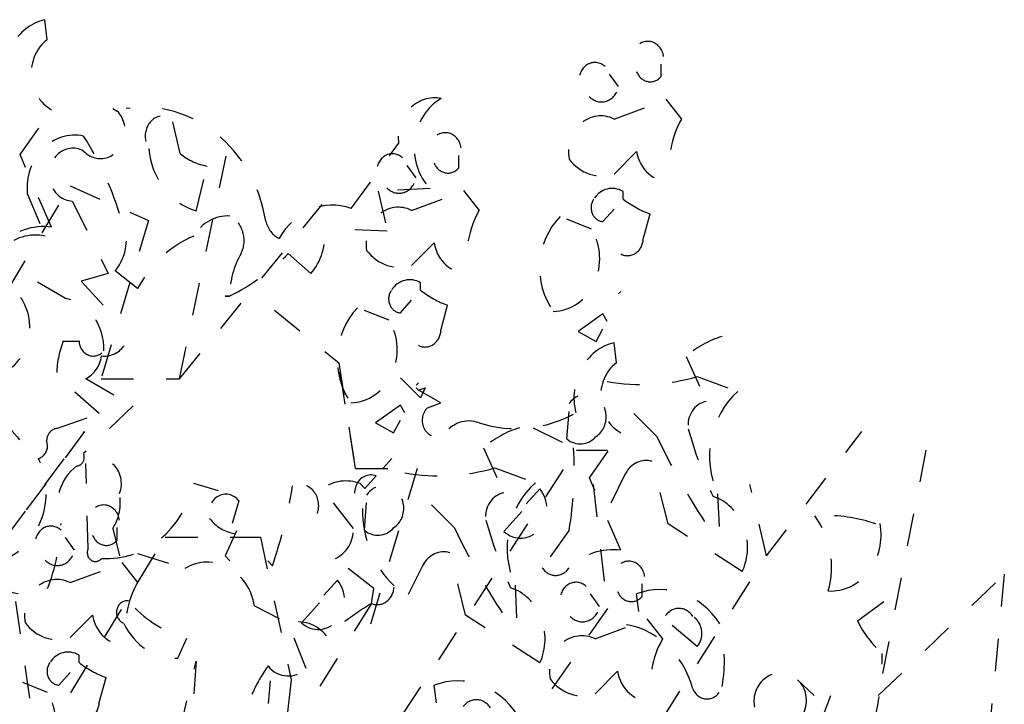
# Model space of a CAD drawing. Header units: metres. Extents: x 104013 to 108981, y 427946 to 428479.
# Tile 230 of 256: x 108879.3 to 108882.33, y 428242.14 to 428244.24. Entities that reach past the tile are written whole.
import ezdxf

# ---------------------------------------------------------------- set-up
doc = ezdxf.new("R2010")
doc.units = ezdxf.units.M
doc.linetypes.add('DASHED2', pattern=[0.375, 0.25, -0.125])
doc.layers.add('N-WE-IE-MEUBILAIR_WEGMEUBILAIR_LICHTMAST-SD', color=251, linetype='Continuous', lineweight=25)

msp = doc.modelspace()

# ---------------------------------------------------------------- linework, layer by layer
at = {"layer": 'N-WE-IE-MEUBILAIR_WEGMEUBILAIR_LICHTMAST-SD', "linetype": 'DASHED2', "ltscale": 0.2}
for p, q in [((108879.3842, 428244.1832), (108879.3773, 428244.2447)), ((108881.273, 428244.0699), (108881.273, 428244.1083)), ((108881.1415, 428244.0391), (108881.1138, 428244.0776)), ((108881.2868, 428244.0007), (108881.3352, 428243.9392)), ((108879.3012, 428243.8296), (108879.398, 428243.9679)), ((108879.5864, 428243.9714), (108879.6002, 428243.9638)), ((108881.1277, 428243.9392), (108881.273, 428243.993)), ((108879.794, 428243.8331), (108879.7663, 428243.9484)), ((108880.3198, 428243.6639), (108880.4651, 428243.8638)), ((108879.398, 428243.6066), (108879.3012, 428243.8296)), ((108879.7916, 428243.1403), (108879.9378, 428243.8387)), ((108880.6505, 428243.789), (108880.6505, 428243.8275)), ((108881.1969, 428243.8392), (108881.1277, 428243.7701)), ((108879.8424, 428243.6563), (108879.877, 428243.7946)), ((108880.5191, 428243.7583), (108880.4914, 428243.7967)), ((108879.163, 428243.2459), (108879.4554, 428243.7332)), ((108879.4554, 428243.7332), (108879.6966, 428243.6276)), ((108880.5619, 428243.7254), (108880.4028, 428243.7178)), ((108879.3235, 428243.7101), (108879.3788, 428243.5794)), ((108880.4028, 428243.7178), (108880.4305, 428243.5948)), ((108880.5052, 428243.6583), (108880.6505, 428243.7121)), ((108880.6644, 428243.7198), (108880.7128, 428243.6583)), ((108881.1554, 428243.6932), (108881.1554, 428243.7163)), ((108879.4619, 428243.687), (108879.5726, 428243.4641)), ((108879.7916, 428243.1403), (108880.2301, 428243.6763)), ((108881.0931, 428243.624), (108881.1277, 428243.6624)), ((108881.0585, 428243.6009), (108880.9824, 428243.6317)), ((108881.2176, 428243.5702), (108881.2384, 428243.6471)), ((108879.6966, 428243.6276), (108879.5504, 428243.1403)), ((108880.4305, 428243.5948), (108880.2367, 428243.6025)), ((108880.5744, 428243.5584), (108880.5052, 428243.4892)), ((108880.1952, 428243.4641), (108880.126, 428243.5256)), ((108879.4411, 428243.3872), (108879.2682, 428243.4871)), ((108879.5726, 428243.4641), (108879.4895, 428243.441)), ((108879.6625, 428243.418), (108879.5933, 428243.4718)), ((108879.4895, 428243.441), (108879.5726, 428243.3488)), ((108880.5329, 428243.4123), (108880.5329, 428243.4354)), ((108879.9462, 428243.3949), (108879.9323, 428243.3949)), ((108879.9323, 428243.3949), (108879.9462, 428243.3949)), ((108881.1415, 428243.4011), (108881.1484, 428243.4088)), ((108881.1484, 428243.4088), (108881.1415, 428243.4011)), ((108880.4706, 428243.3432), (108880.5052, 428243.3816)), ((108880.5952, 428243.2893), (108880.6159, 428243.3662)), ((108880.0839, 428243.3515), (108880.2813, 428243.1891)), ((108880.4361, 428243.3201), (108880.36, 428243.3508)), ((108881.0931, 428243.3396), (108881.017, 428243.2858)), ((108881.1069, 428243.3165), (108881.0931, 428243.3396)), ((108881.017, 428243.2858), (108881.0723, 428243.255)), ((108881.0723, 428243.255), (108881.0931, 428243.2935)), ((108879.4342, 428243.2565), (108879.4826, 428243.2565)), ((108881.1348, 428243.1894), (108881.1279, 428243.2509)), ((108881.3491, 428243.2089), (108881.4113, 428243.0705)), ((108880.2813, 428243.1891), (108880.3324, 428242.8642)), ((108880.3324, 428242.8642), (108880.2813, 428243.1891)), ((108880.2813, 428243.1891), (108880.3324, 428242.8642)), ((108879.5449, 428243.0336), (108879.4134, 428243.1489)), ((108881.3837, 428243.1474), (108881.5082, 428243.1013)), ((108879.5034, 428243.1412), (108879.6487, 428243.0567)), ((108879.5504, 428243.1403), (108879.7916, 428243.1403)), ((108880.5329, 428243.0818), (108880.4706, 428243.1433)), ((108880.5191, 428243.1202), (108880.526, 428243.1279)), ((108880.526, 428243.1279), (108880.5191, 428243.1202)), ((108880.526, 428243.1049), (108880.5191, 428243.1125)), ((108880.5191, 428243.1125), (108880.526, 428243.1049)), ((108880.526, 428243.1049), (108880.5468, 428243.1125)), ((108880.5952, 428243.0664), (108880.526, 428243.1049)), ((108880.5468, 428243.1125), (108880.5329, 428243.0818)), ((108879.6487, 428243.0567), (108879.4965, 428242.9106)), ((108880.4706, 428243.0587), (108880.3945, 428243.0049)), ((108880.4845, 428243.0357), (108880.4706, 428243.0587)), ((108880.5537, 428243.051), (108880.5952, 428243.0664)), ((108879.4134, 428242.9875), (108879.5449, 428243.0336)), ((108880.9824, 428242.9552), (108880.9893, 428243.0398)), ((108881.2591, 428242.9629), (108881.183, 428243.0398)), ((108880.3945, 428243.0049), (108880.4499, 428242.9742)), ((108880.4499, 428242.9742), (108880.4706, 428243.0126)), ((108879.2581, 428242.6531), (108879.4992, 428242.9779)), ((108879.4992, 428242.9779), (108879.2581, 428242.6531)), ((108880.8788, 428242.9895), (108881.0034, 428242.928)), ((108881.0518, 428242.8358), (108881.1487, 428242.9742)), ((108881.5968, 428242.5962), (108881.8892, 428242.9779)), ((108880.4786, 428242.109), (108881.0121, 428242.9211)), ((108880.7266, 428242.928), (108880.7889, 428242.7897)), ((108881.0121, 428242.9211), (108881.1072, 428242.9211)), ((108882.0865, 428242.9211), (108881.9403, 428242.1658)), ((108879.5103, 428242.6185), (108879.5034, 428242.8799)), ((108880.4443, 428242.8952), (108880.4166, 428242.8645)), ((108881.2937, 428242.6938), (108881.2453, 428242.886)), ((108880.3324, 428242.8642), (108880.5225, 428242.8642)), ((108880.5225, 428242.8642), (108880.3763, 428242.377)), ((108880.7612, 428242.8666), (108880.8858, 428242.8204)), ((108881.1623, 428242.8476), (108881.0931, 428242.7092)), ((108879.9116, 428242.7953), (108879.8355, 428242.8184)), ((108880.3474, 428242.8184), (108880.3613, 428242.803)), ((108880.3613, 428242.803), (108880.3959, 428242.8414)), ((108881.1487, 428242.6129), (108881.0518, 428242.8358)), ((108881.0633, 428242.8155), (108881.1072, 428242.4338)), ((108881.5968, 428242.5962), (108881.5457, 428242.8155)), ((108880.3267, 428242.68), (108880.2298, 428242.803)), ((108880.8579, 428242.7553), (108880.8994, 428242.8015)), ((108881.4459, 428242.7861), (108881.4529, 428242.6324)), ((108879.9738, 428242.7645), (108879.9531, 428242.6954)), ((108880.36, 428242.6744), (108880.3669, 428242.7589)), ((108880.6367, 428242.6821), (108880.5606, 428242.7589)), ((108880.7887, 428242.6708), (108880.844, 428242.7323)), ((108881.522, 428242.5478), (108881.2937, 428242.6938)), ((108881.9041, 428242.703), (108881.9318, 428242.6954)), ((108879.5864, 428242.68), (108879.6072, 428242.5954)), ((108879.6002, 428242.644), (108879.6002, 428242.6825)), ((108879.9669, 428242.6723), (108879.9323, 428242.5954)), ((108880.9895, 428242.6744), (108880.9065, 428242.5591)), ((108879.2581, 428242.6531), (108879.3531, 428242.0034)), ((108879.3531, 428242.0034), (108879.7477, 428242.6531)), ((108879.4687, 428242.6133), (108879.441, 428242.6517)), ((108879.7477, 428242.6531), (108880.0401, 428242.6531)), ((108880.0401, 428242.6531), (108880.1351, 428242.2146)), ((108879.6625, 428242.6031), (108879.8078, 428242.557)), ((108880.6713, 428242.413), (108880.6229, 428242.6052)), ((108879.614, 428242.5748), (108879.6624, 428242.5134)), ((108879.9323, 428242.5954), (108879.9462, 428242.58)), ((108880.0771, 428242.565), (108880.0632, 428242.5804)), ((108880.3889, 428242.4955), (108880.2713, 428242.5877)), ((108880.5225, 428240.9152), (108881.5968, 428242.5962)), ((108879.4549, 428242.5134), (108879.6002, 428242.5672)), ((108880.5398, 428242.5667), (108880.4706, 428242.4284)), ((108880.2354, 428242.4745), (108880.2769, 428242.5206)), ((108881.9403, 428242.1658), (108882.3277, 428242.5394)), ((108882.3277, 428242.5394), (108882.2765, 428242.0034)), ((108880.382, 428242.4494), (108880.3889, 428242.4955)), ((108880.8235, 428242.5053), (108880.8304, 428242.3515)), ((108881.2146, 428242.4712), (108881.2146, 428242.5096)), ((108881.8764, 428242.3956), (108882.001, 428242.4878)), ((108880.1662, 428242.3899), (108880.2216, 428242.4514)), ((108881.0832, 428242.4405), (108881.0555, 428242.4789)), ((108881.2038, 428242.4248), (108881.1969, 428242.4786)), ((108880.0223, 428242.4417), (108880.0984, 428242.4032)), ((108880.382, 428242.4494), (108880.1468, 428242.0727)), ((108881.1072, 428242.4338), (108880.771, 428241.9466)), ((108879.5241, 428242.4134), (108879.4549, 428242.3442)), ((108880.8996, 428242.2669), (108880.6713, 428242.413)), ((108881.0693, 428242.3405), (108881.2146, 428242.3943)), ((108881.2285, 428242.402), (108881.2769, 428242.3405)), ((108880.1814, 428242.2495), (108880.126, 428242.3879)), ((108881.3837, 428242.3172), (108881.3006, 428242.3864)), ((108879.7865, 428242.2806), (108879.8142, 428242.3421)), ((108879.4825, 428242.2674), (108879.4825, 428242.2904)), ((108879.7916, 428242.0522), (108879.8428, 428242.2714)), ((108879.8428, 428242.2714), (108879.7916, 428241.5649)), ((108881.1385, 428242.2406), (108881.0693, 428242.1714)), ((108879.4203, 428242.1982), (108879.4549, 428242.2366)), ((108879.5448, 428242.1444), (108879.5656, 428242.2212)), ((108880.1351, 428242.2146), (108880.0401, 428241.4025)), ((108880.0707, 428242.2111), (108880.0638, 428242.1419)), ((108881.6919, 428242.2146), (108881.743, 428242.1658)), ((108879.3857, 428242.1751), (108879.3096, 428242.2059)), ((108880.5813, 428242.144), (108880.5744, 428242.1978)), ((108881.5457, 428241.5162), (108881.7942, 428242.1658))]:
    msp.add_line(p, q, dxfattribs=at)
for centre, major_axis, start_param, end_param in [((108879.4087, 428244.0762), (0, 0.1721), 0.204217, 1.846065), ((108879.4486, 428244.0801), (0, 0.1255), 0.607131, 2.677077), ((108881.2315, 428244.1237), (0, 0.0544), -1.428896, 2.356191), ((108881.0688, 428244.059), (0, 0.0541), -0.694654, 2.780098), ((108881.2394, 428244.1049), (0, 0.0512), 1.965256, 3.958223), ((108881.0889, 428244.0515), (0, 0.0598), 2.376407, 4.503776), ((108879.6801, 428243.5501), (0, 0.4253), -1.392467, 0.136794), ((108880.5754, 428243.8807), (0, 0.1237), -0.191083, 1.707839), ((108880.6666, 428243.8503), (0, 0.1707), 0.473913, 2.391667), ((108879.5486, 428243.902), (0, 0.0843), 2.3843, 5.534176), ((108879.7432, 428243.8861), (0, 0.0636), 0.203211, 2.204034), ((108881.087, 428243.8381), (0, 0.1107), -0.420473, 1.769955), ((108881.5428, 428243.7931), (0, 0.273), 1.006244, 1.740558), ((108879.4694, 428243.7267), (0, 0.163), -0.185199, 1.67271), ((108878.7528, 428243.3095), (0, 1.0081), -1.227737, -0.960921), ((108880.609, 428243.8428), (0, 0.0544), -1.428896, 2.356191), ((108879.4638, 428243.7682), (0, 0.0812), -0.464039, 3.115674), ((108879.8955, 428243.8698), (0, 0.2215), 1.667191, 2.871721), ((108879.8999, 428243.9858), (0, 0.1928), 2.484702, 3.008902), ((108880.4464, 428243.7782), (0, 0.0541), -0.694654, 2.780098), ((108881.0896, 428243.9084), (0, 0.1447), 2.262153, 3.438119), ((108881.2966, 428243.8595), (0, 0.1126), 1.751773, 3.18193), ((108880.617, 428243.8241), (0, 0.0512), 1.965256, 3.958223), ((108880.4664, 428243.7707), (0, 0.0598), 2.376407, 4.503776), ((108881.122, 428243.6489), (0, 0.0769), -0.503075, 0.956672), ((108880.261, 428243.4641), (0, 0.2103), -0.315949, 1.03349), ((108881.0954, 428243.6665), (0, 0.0426), 0.895587, 3.082454), ((108881.3456, 428244.0007), (0, 0.3732), 2.539313, 2.816578), ((108880.4646, 428243.5572), (0, 0.1107), -0.420473, 1.769955), ((108879.5001, 428243.5698), (0, 0.1426), 3.954058, 5.297243), ((108879.9392, 428243.5025), (0, 0.1386), -0.055498, 0.982793), ((108879.9163, 428243.5658), (0, 0.0821), 4.201162, 5.867117), ((108880.9204, 428243.5123), (0, 0.273), 1.006244, 1.740558), ((108881.0929, 428243.4809), (0, 0.2153), 0.743776, 2.240249), ((108879.3733, 428243.3797), (0, 0.2286), -0.120748, 0.71163), ((108880.126, 428243.6447), (0, 0.0792), 1.815802, 2.743043), ((108880.09, 428243.5799), (0, 0.1646), 3.931733, 4.849544), ((108880.9373, 428243.5098), (0, 0.1626), 3.16629, 5.307097), ((108879.3493, 428243.4073), (0, 0.1752), -0.188286, 1.64157), ((108879.9572, 428243.2232), (0, 0.381), 0.36304, 1.03428), ((108880.6741, 428243.5787), (0, 0.1126), 1.751773, 3.18193), ((108881.1692, 428243.5728), (0, 0.0539), 2.699237, 4.664787), ((108880.1578, 428243.3967), (0, 0.2351), 0.990888, 1.578602), ((108879.6757, 428244.0728), (0, 0.7415), 3.558941, 3.882392), ((108880.4672, 428243.6276), (0, 0.1447), 2.262153, 3.438119), ((108880.4995, 428243.368), (0, 0.0769), -0.503075, 0.956672), ((108879.1952, 428243.2978), (0, 0.1514), 3.322871, 5.717811), ((108880.4729, 428243.3857), (0, 0.0426), 0.895587, 3.082454), ((108880.7232, 428243.7199), (0, 0.3732), 2.539313, 2.816578), ((108879.4172, 428243.2321), (0, 0.1574), 4.672294, 6.113527), ((108880.4704, 428243.2001), (0, 0.2153), 0.743776, 2.240249), ((108880.3148, 428243.229), (0, 0.1626), 3.16629, 5.307097), ((108880.5468, 428243.2919), (0, 0.0539), 2.699237, 4.664787), ((108881.5411, 428242.936), (0, 0.3464), 0.263845, 0.66345), ((108879.666, 428243.1451), (0, 0.2806), 1.162318, 1.557088), ((108879.5265, 428243.259), (0, 0.0488), 1.620554, 3.96509), ((108879.5597, 428243.2999), (0, 0.0899), 3.043762, 4.000436), ((108881.1593, 428243.0824), (0, 0.1721), 0.204217, 1.846065), ((108879.7572, 428243.4617), (0, 0.7194), 1.927589, 2.477384), ((108879.4726, 428243.2233), (0, 0.0889), 3.535823, 4.566869), ((108881.1993, 428243.0864), (0, 0.1255), 0.607131, 2.677077), ((108881.2129, 428243.8591), (0, 0.7365), 2.980998, 3.402104), ((108881.0408, 428243.0231), (0, 0.0697), 3.667796, 7.24782), ((108881.6516, 428242.9011), (0, 0.2559), 0.67242, 2.037002), ((108881.4217, 428242.9975), (0, 0.0739), 0.156625, 1.727375), ((108880.5833, 428243.0126), (0, 0.0506), 0.708628, 3.566424), ((108880.8267, 428243.4363), (0, 0.4496), 2.85617, 3.612528), ((108880.6817, 428242.8996), (0, 0.1109), -0.317337, 0.923107), ((108879.4178, 428242.949), (0, 0.0387), 0.124355, 1.978945), ((108880.9186, 428242.6551), (0, 0.3464), 0.263845, 0.66345), ((108882.4365, 428243.3541), (0, 1.2557), 1.868315, 2.047029), ((108881.0235, 428243.0153), (0, 0.0754), 2.491742, 3.944987), ((108883.0708, 428244.0383), (0, 2.2823), 2.061464, 2.234513), ((108879.3489, 428242.9349), (0, 0.041), 3.394156, 4.68114), ((108879.4746, 428242.8991), (0, 0.0269), 3.189195, 5.154744), ((108880.0832, 428242.8627), (0, 1.0245), 4.527506, 4.776208), ((108879.1833, 428242.7912), (0, 0.2203), 3.255613, 5.204138), ((108879.5439, 428242.8179), (0, 0.0766), 4.305156, 6.911733), ((108881.226, 428242.8075), (0, 0.0814), -0.266227, 1.055809), ((108879.5437, 428242.7526), (0, 0.1414), 0.563439, 1.987272), ((108880.3795, 428242.7892), (0, 0.0553), -0.335918, 2.612695), ((108880.5905, 428243.5782), (0, 0.7365), 2.980998, 3.402104), ((108879.5679, 428242.894), (0, 0.3068), 3.083306, 4.463261), ((108880.1606, 428242.75), (0, 0.0654), 4.342816, 6.652759), ((108880.3036, 428242.6694), (0, 0.1567), -0.316227, 0.550445), ((108880.4184, 428242.7423), (0, 0.0697), 3.667796, 7.24782), ((108881.0292, 428242.6203), (0, 0.2559), 0.67242, 2.037002), ((108879.4838, 428242.7607), (0, 0.1397), 4.096426, 4.906165), ((108879.9338, 428242.7275), (0, 0.0579), -0.877292, 1.865174), ((108878.8902, 428243.0686), (0, 1.4116), 4.347585, 4.528858), ((108880.7993, 428242.7166), (0, 0.0739), 0.156625, 1.727375), ((108880.8403, 428242.74), (0, 0.0899), 2.448921, 5.465648), ((108879.5586, 428242.6978), (0, 0.0544), -1.428896, 2.356191), ((108881.3915, 428242.6219), (0, 0.1629), 4.240125, 6.002469), ((108880.6324, 428242.7375), (0, 0.3089), 1.557989, 2.431993), ((108879.3154, 428242.6724), (0, 0.1934), 1.411384, 3.557651), ((108878.9118, 428242.7223), (0, 0.5734), 4.305748, 4.665432), ((108879.9783, 428242.8024), (0, 0.1393), 2.289268, 2.995224), ((108881.8141, 428243.0732), (0, 1.2557), 1.868315, 2.047029), ((108881.7796, 428242.136), (0, 0.5837), -0.239365, 0.065888), ((108881.5772, 428242.5612), (0, 0.2439), 4.406608, 5.412961), ((108881.7934, 428242.6603), (0, 0.1727), 3.097082, 4.916559), ((108879.396, 428242.6332), (0, 0.0541), -0.694654, 2.780098), ((108880.238, 428242.679), (0, 0.0985), 3.526634, 4.722139), ((108880.401, 428242.7344), (0, 0.0754), 2.491742, 3.944987), ((108882.4484, 428243.7575), (0, 2.2823), 2.061464, 2.234513), ((108879.5666, 428242.6791), (0, 0.0512), 1.965256, 3.958223), ((108879.416, 428242.6257), (0, 0.0598), 2.376407, 4.503776), ((108879.5329, 428242.6063), (0, 0.028), 1.118335, 3.988845), ((108880.6036, 428242.5267), (0, 0.0814), -0.266227, 1.055809), ((108881.1239, 428242.386), (0, 0.2286), -0.120748, 0.71163), ((108879.8774, 428242.413), (0, 0.1634), -1.394634, 0.493312), ((108881.1731, 428242.525), (0, 0.0544), -1.428896, 2.356191), ((108880.948, 428242.5924), (0, 0.0569), 2.196289, 4.086897), ((108879.4142, 428242.4123), (0, 0.1107), -0.420473, 1.769955), ((108879.87, 428242.3673), (0, 0.273), 1.006244, 1.740558), ((108880.2179, 428242.4591), (0, 0.0899), 2.448921, 5.465648), ((108881.0105, 428242.4604), (0, 0.0541), -0.694654, 2.780098), ((108881.2695, 428242.2429), (0, 0.2492), -0.957113, 0.329871), ((108880.3999, 428242.5029), (0, 0.0571), 2.787086, 4.717552), ((108880.769, 428242.341), (0, 0.1629), 4.240125, 6.002469), ((108881.181, 428242.5063), (0, 0.0512), 1.965256, 3.958223), ((108879.6298, 428242.4222), (0, 0.0355), -0.141891, 2.846146), ((108879.9048, 428242.7507), (0, 0.4208), 2.421496, 2.899915), ((108880.9516, 428241.3075), (0, 1.3056), 0.506092, 0.646659), ((108881.0305, 428242.4528), (0, 0.0598), 2.376407, 4.503776), ((108881.3269, 428242.3758), (0, 0.0583), -0.956725, 1.110269), ((108879.4168, 428242.4826), (0, 0.1447), 2.262153, 3.438119), ((108879.6237, 428242.4337), (0, 0.1126), 1.751773, 3.18193), ((108880.1572, 428242.2641), (0, 0.1285), -0.844637, 0.272534), ((108881.3445, 428242.3573), (0, 0.0592), 3.967799, 5.787276), ((108882.1393, 428242.557), (0, 0.3338), 2.075668, 2.470438), ((108879.781, 428242.482), (0, 0.2015), 2.054932, 3.172104), ((108881.1283, 428242.1075), (0, 0.2797), -1.284581, -0.080052), ((108881.1058, 428242.2747), (0, 0.4014), 4.510451, 4.994284), ((108881.0286, 428242.2394), (0, 0.1107), -0.420473, 1.769955), ((108881.4845, 428242.1945), (0, 0.273), 1.006244, 1.740558), ((108879.4492, 428242.223), (0, 0.0769), -0.503075, 0.956672), ((108881.0324, 428242.3146), (0, 1.0225), 4.465825, 4.69385), ((108879.4225, 428242.2407), (0, 0.0426), 0.895587, 3.082454), ((108879.6728, 428242.5749), (0, 0.3732), 2.539313, 2.816578), ((108880.3925, 428241.9638), (0, 0.4685), 0.893941, 1.233455), ((108880.1261, 428242.3198), (0, 0.0934), 2.305864, 3.859809), ((108881.2382, 428242.2609), (0, 0.1126), 1.751773, 3.18193), ((108881.6412, 428242.1509), (0, 0.0866), 4.234564, 6.953958), ((108880.6471, 428241.962), (0, 0.2492), -0.957113, 0.329871), ((108881.0313, 428242.3098), (0, 0.1447), 2.262153, 3.438119), ((108881.6311, 428242.1494), (0, 0.0814), 0.550987, 2.80036), ((108881.4135, 428242.2093), (0, 0.0536), 2.010127, 4.426603), ((108879.2645, 428242.084), (0, 0.1626), 3.16629, 5.307097), ((108880.7045, 428242.095), (0, 0.0583), -0.956725, 1.110269), ((108879.4964, 428242.1469), (0, 0.0539), 2.699237, 4.664787)]:
    msp.add_ellipse(centre, major_axis=major_axis, ratio=0.9, start_param=start_param, end_param=end_param, dxfattribs=at)

doc.saveas('drawing.dxf')
